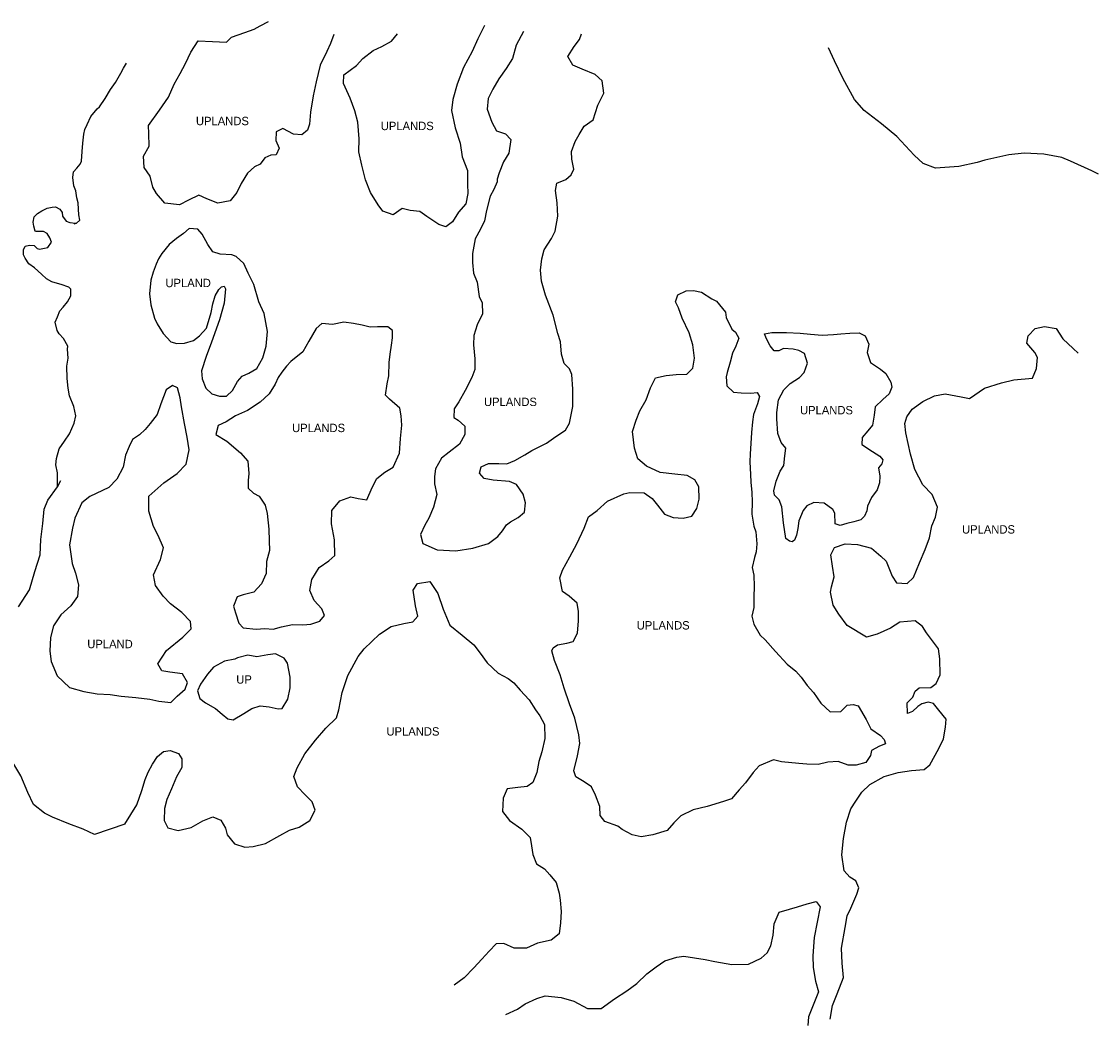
# Model space of a CAD drawing. Extents: x 267847 to 295245, y 871334 to 886111.
# Tile 2 of 2: x 282397 to 295245, y 874130 to 886111. Entities that reach past the tile are written whole.
import ezdxf
from ezdxf.enums import TextEntityAlignment as Align

# ---------------------------------------------------------------- set-up
doc = ezdxf.new("R2010")
doc.units = 0
doc.header["$LTSCALE"] = 800
doc.layers.add('WETLANDS', color=11, linetype='CONTINUOUS')

msp = doc.modelspace()

# ---------------------------------------------------------------- linework, layer by layer
at = {"layer": 'WETLANDS', "color": 0}
for points in [[(286125, 885955), (286085, 885848), (286041, 885753), (285961, 885590), (285911, 885393), (285875, 885223), (285844, 885031), (285834, 884886), (285808, 884814), (285743, 884757), (285642, 884766), (285516, 884833), (285437, 884796), (285430, 884690), (285469, 884599), (285437, 884521), (285370, 884516), (285299, 884485), (285246, 884408), (285177, 884378), (285095, 884302), (285019, 884179), (284964, 884071), (284888, 883973), (284739, 883943), (284606, 883996), (284511, 884038), (284388, 883979), (284281, 883925), (284106, 883943), (284009, 884057), (283965, 884135), (283932, 884264), (283860, 884370), (283852, 884505), (283922, 884623), (283918, 884773), (283914, 884872), (284042, 885053), (284152, 885210), (284218, 885364), (284291, 885490), (284352, 885612), (284417, 885744), (284505, 885881), (284675, 885873), (284841, 885866), (284901, 885923), (285061, 885982), (285172, 886020), (285245, 886061), (285342, 886111)], [(287921, 886065), (287841, 885903), (287772, 885753), (287668, 885564), (287596, 885363), (287543, 885179), (287527, 885048), (287572, 884843), (287630, 884660), (287654, 884498), (287717, 884332), (287719, 884169), (287721, 884059), (287697, 883936), (287612, 883835), (287537, 883721), (287461, 883660), (287374, 883689), (287233, 883785), (287150, 883842), (287034, 883857), (286938, 883878), (286832, 883805), (286709, 883847), (286653, 883923), (286562, 884071), (286501, 884223), (286456, 884397), (286420, 884555), (286427, 884710), (286408, 884911), (286372, 885044), (286317, 885197), (286238, 885370), (286243, 885474), (286394, 885588), (286470, 885669), (286592, 885767), (286696, 885814), (286810, 885877), (286884, 885965)], [(288385, 885992), (288297, 885830), (288253, 885671), (288177, 885550), (288093, 885427), (288021, 885305), (287966, 885191), (287952, 885064), (288007, 884908), (288065, 884808), (288172, 884771), (288233, 884702), (288212, 884540), (288148, 884436), (288094, 884307), (288070, 884228), (288071, 884198), (288031, 884106), (287989, 884025), (287945, 883854), (287922, 883731), (287872, 883631), (287810, 883517), (287776, 883344), (287776, 883234), (287789, 883109), (287832, 883002), (287858, 882829), (287891, 882753), (287895, 882623), (287834, 882491), (287792, 882365), (287790, 882253), (287804, 882086), (287805, 881958), (287770, 881863), (287690, 881707), (287615, 881571), (287560, 881490), (287553, 881387), (287605, 881354), (287686, 881282), (287686, 881182), (287622, 881066), (287497, 880973), (287408, 880899), (287335, 880773), (287323, 880681), (287323, 880592), (287351, 880468), (287313, 880315), (287258, 880184), (287209, 880101), (287157, 879989), (287186, 879881), (287356, 879805), (287579, 879796), (287781, 879824), (287969, 879882), (288081, 879964), (288136, 880034), (288182, 880104), (288232, 880141), (288324, 880193), (288397, 880256), (288408, 880366), (288380, 880469), (288304, 880585), (288218, 880622), (288023, 880636), (287918, 880657), (287860, 880721), (287881, 880798), (287968, 880838), (288090, 880835), (288187, 880833), (288284, 880874), (288400, 880938), (288484, 880991), (288659, 881079), (288771, 881158), (288887, 881234), (288936, 881316), (288976, 881515), (288976, 881723), (288962, 881900), (288936, 881965), (288869, 882030), (288838, 882143), (288826, 882289), (288796, 882386), (288738, 882607), (288650, 882844), (288599, 883013), (288587, 883145), (288603, 883280), (288634, 883385), (288720, 883523), (288763, 883609), (288796, 883789), (288789, 883946), (288766, 884093), (288784, 884182), (288889, 884227), (288956, 884280), (288987, 884348), (288963, 884467), (288959, 884560), (289002, 884679), (289050, 884761), (289110, 884864), (289217, 884938), (289274, 885113), (289343, 885255), (289325, 885402), (289241, 885478), (289086, 885542), (288975, 885589), (288916, 885692), (288990, 885811), (289052, 885895), (289076, 885965)], [(295245, 884289), (295166, 884330), (294912, 884443), (294807, 884489), (294595, 884527), (294360, 884541), (294176, 884522), (293888, 884455), (293796, 884428), (293581, 884380), (293302, 884359), (293155, 884417), (293046, 884517), (292841, 884738), (292656, 884890), (292450, 885048), (292335, 885182), (292197, 885434), (292097, 885643), (292025, 885796)], [(282826, 880558), (282825, 880726), (282806, 880819), (282816, 880897), (282848, 881012), (282910, 881103), (282968, 881189), (283027, 881316), (283044, 881407), (283020, 881516), (282968, 881644), (282955, 881737), (282942, 881852), (282939, 881997), (282952, 882093), (282947, 882201), (282948, 882236), (282898, 882329), (282848, 882383), (282824, 882425), (282799, 882524), (282825, 882586), (282856, 882658), (282896, 882703), (282946, 882767), (282985, 882839), (282984, 882916), (282963, 882939), (282872, 882973), (282825, 882983), (282758, 883003), (282695, 883042), (282637, 883096), (282554, 883171), (282484, 883220), (282441, 883286), (282421, 883327), (282420, 883387), (282440, 883429), (282491, 883441), (282550, 883438), (282582, 883402), (282613, 883395), (282710, 883415), (282756, 883476), (282735, 883530), (282705, 883580), (282658, 883605), (282572, 883606), (282559, 883611), (282544, 883668), (282537, 883716), (282547, 883780), (282586, 883819), (282641, 883852), (282704, 883885), (282762, 883895), (282802, 883898), (282854, 883871), (282881, 883831), (282888, 883787), (282931, 883728), (282974, 883713), (283041, 883705), (283025, 883698), (283053, 883703), (283092, 883741), (283082, 883806), (283077, 883871), (283074, 883947), (283056, 884006), (283044, 884090), (283023, 884149), (283008, 884250), (283016, 884316), (283056, 884361), (283097, 884409), (283111, 884446), (283120, 884560), (283127, 884659), (283139, 884766), (283152, 884822), (283179, 884884), (283225, 884977), (283299, 885068), (283326, 885092), (283395, 885192), (283460, 885298), (283517, 885384), (283582, 885496), (283614, 885556), (283650, 885616)], [(292045, 874204), (292070, 874368), (292127, 874508), (292203, 874701), (292187, 874874), (292180, 875053), (292222, 875299), (292247, 875438), (292291, 875531), (292363, 875696), (292388, 875771), (292351, 875856), (292280, 875901), (292210, 875974), (292183, 876167), (292204, 876361), (292237, 876557), (292291, 876715), (292351, 876805), (292422, 876914), (292517, 877006), (292688, 877101), (292856, 877149), (293013, 877172), (293165, 877186), (293235, 877242), (293342, 877435), (293395, 877550), (293420, 877691), (293428, 877784), (293341, 877894), (293275, 877973), (293213, 877990), (293136, 877970), (293088, 877937), (293027, 877878), (292967, 877854), (292961, 877979), (293031, 878046), (293057, 878118), (293106, 878160), (293245, 878164), (293310, 878209), (293355, 878314), (293353, 878505), (293337, 878626), (293193, 878817), (293144, 878892), (293059, 878959), (292877, 878942), (292765, 878870), (292603, 878800), (292476, 878762), (292246, 878905), (292149, 879037), (292079, 879144), (292049, 879302), (292059, 879364), (292092, 879484), (292072, 879612), (292051, 879748), (292094, 879833), (292223, 879877), (292370, 879871), (292539, 879827), (292649, 879732), (292711, 879671), (292782, 879490), (292836, 879413), (292962, 879406), (293037, 879476), (293110, 879649), (293179, 879812), (293229, 879949), (293258, 880091), (293302, 880194), (293324, 880315), (293260, 880468), (293149, 880580), (293054, 880766), (293002, 880948), (292948, 881204), (292936, 881313), (292960, 881393), (293021, 881483), (293148, 881577), (293287, 881644), (293418, 881666), (293607, 881632), (293705, 881611), (293885, 881737), (294087, 881801), (294235, 881836), (294456, 881855), (294507, 881971), (294518, 882103), (294487, 882161), (294389, 882274), (294406, 882360), (294489, 882446), (294602, 882472), (294741, 882449), (294820, 882326), (294944, 882210), (295004, 882155)], [(282360, 879124), (282491, 879327), (282558, 879548), (282618, 879745), (282628, 879930), (282650, 880119), (282668, 880290), (282710, 880399), (282826, 880558), (282866, 880635)], [(283629, 876534), (283772, 876761), (283832, 876932), (283871, 877066), (283908, 877154), (283961, 877248), (284019, 877340), (284093, 877400), (284170, 877412), (284271, 877376), (284311, 877310), (284308, 877209), (284246, 877097), (284188, 876955), (284129, 876827), (284103, 876719), (284099, 876577), (284144, 876488), (284267, 876457), (284423, 876491), (284562, 876573), (284680, 876619), (284774, 876578), (284829, 876484), (284851, 876405), (284938, 876296), (285063, 876258), (285162, 876265), (285307, 876300), (285477, 876395), (285593, 876459), (285710, 876497), (285835, 876574), (285902, 876701), (285865, 876798), (285781, 876884), (285690, 876977), (285646, 877099), (285684, 877205), (285777, 877370), (285906, 877535), (286027, 877677), (286155, 877802), (286181, 877898), (286224, 878104), (286289, 878308), (286413, 878533), (286484, 878625), (286666, 878799), (286806, 878890), (286959, 878925), (287065, 878948), (287124, 879013), (287098, 879139), (287071, 879324), (287120, 879405), (287268, 879429), (287364, 879286), (287428, 879099), (287507, 878908), (287656, 878789), (287793, 878673), (287867, 878574), (287953, 878458), (288082, 878333), (288204, 878271), (288270, 878218), (288344, 878131), (288452, 878014), (288530, 877898), (288582, 877825), (288637, 877721), (288641, 877555), (288606, 877397), (288569, 877278), (288545, 877150), (288496, 877030), (288430, 876982), (288319, 876971), (288192, 876952), (288145, 876842), (288136, 876685), (288220, 876574), (288366, 876472), (288467, 876374), (288482, 876275), (288496, 876170), (288540, 876057), (288636, 875998), (288701, 875928), (288774, 875837), (288811, 875709), (288824, 875624), (288835, 875488), (288826, 875353), (288810, 875222), (288716, 875149), (288552, 875110), (288422, 875053), (288275, 875052), (288151, 875109), (288058, 875102), (287975, 875018), (287888, 874922), (287793, 874817), (287677, 874699), (287560, 874612)], [(283629, 876534), (283268, 876408), (283133, 876471), (282963, 876535), (282768, 876615), (282670, 876664), (282541, 876768), (282473, 876910), (282390, 877108), (282305, 877250), (282215, 877338)], [(288174, 874261), (288315, 874326), (288405, 874386), (288546, 874450), (288643, 874483), (288834, 874464), (288985, 874420), (289148, 874333), (289314, 874331), (289473, 874449), (289618, 874543), (289738, 874632), (289858, 874744), (289967, 874829), (290073, 874903), (290213, 874946), (290300, 874956), (290552, 874916), (290668, 874892), (290873, 874857), (291071, 874863), (291222, 874933), (291291, 874997), (291336, 875079), (291364, 875207), (291377, 875341), (291436, 875481), (291560, 875516), (291655, 875546), (291771, 875583), (291879, 875610), (291924, 875546), (291890, 875362), (291853, 875181), (291837, 874959), (291842, 874822), (291870, 874660), (291904, 874530), (291786, 874234), (291778, 874130)]]:
    msp.add_lwpolyline(points, dxfattribs=at)
for points in [[(283967, 883121), (283938, 883024), (283925, 882862), (283940, 882731), (283983, 882572), (284015, 882505), (284088, 882386), (284177, 882287), (284249, 882268), (284342, 882273), (284448, 882306), (284522, 882359), (284603, 882450), (284660, 882637), (284681, 882742), (284708, 882837), (284750, 882911), (284781, 882943), (284814, 882954), (284830, 882920), (284816, 882749), (284761, 882551), (284663, 882283), (284602, 882112), (284545, 881942), (284554, 881846), (284596, 881736), (284667, 881667), (284758, 881639), (284843, 881638), (284916, 881706), (284972, 881816), (285030, 881879), (285110, 881915), (285205, 881972), (285278, 882097), (285317, 882235), (285333, 882411), (285291, 882626), (285227, 882766), (285168, 882971), (285103, 883108), (285048, 883222), (284956, 883307), (284907, 883327), (284767, 883334), (284681, 883362), (284619, 883451), (284553, 883572), (284502, 883634), (284399, 883642), (284331, 883582), (284247, 883520), (284159, 883450), (284072, 883344), (284033, 883277), (284005, 883216)], [(289354, 876564), (289301, 876635), (289295, 876743), (289246, 876880), (289198, 876977), (289109, 877037), (289009, 877097), (288988, 877170), (289029, 877348), (289057, 877493), (289044, 877597), (289000, 877796), (288934, 877967), (288872, 878154), (288824, 878314), (288756, 878485), (288725, 878602), (288739, 878637), (288791, 878673), (288904, 878694), (288977, 878714), (289030, 878810), (289043, 878957), (289042, 879069), (289024, 879171), (288931, 879253), (288849, 879309), (288821, 879471), (288850, 879563), (288938, 879724), (289021, 879877), (289111, 880065), (289163, 880198), (289265, 880276), (289386, 880385), (289584, 880476), (289655, 880491), (289826, 880487), (289922, 880420), (289984, 880341), (290067, 880232), (290173, 880192), (290289, 880183), (290392, 880208), (290452, 880299), (290480, 880412), (290476, 880557), (290429, 880641), (290340, 880694), (290191, 880709), (290016, 880728), (289852, 880804), (289751, 880894), (289708, 881018), (289687, 881218), (289730, 881353), (289774, 881466), (289851, 881598), (289899, 881739), (289960, 881859), (290088, 881888), (290208, 881899), (290333, 881902), (290405, 881975), (290424, 882093), (290404, 882254), (290362, 882397), (290280, 882572), (290234, 882695), (290198, 882764), (290226, 882848), (290326, 882898), (290414, 882900), (290510, 882880), (290633, 882803), (290690, 882773), (290795, 882644), (290804, 882577), (290873, 882440), (290915, 882403), (290953, 882334), (290917, 882237), (290880, 882155), (290852, 882046), (290817, 881921), (290802, 881870), (290812, 881764), (290890, 881686), (290982, 881679), (291099, 881676), (291172, 881683), (291203, 881635), (291177, 881549), (291129, 881421), (291116, 881333), (291105, 881208), (291097, 881077), (291090, 880950), (291086, 880856), (291095, 880707), (291099, 880614), (291109, 880489), (291112, 880380), (291108, 880230), (291135, 880088), (291156, 880019), (291170, 879879), (291162, 879781), (291140, 879716), (291114, 879597), (291132, 879503), (291137, 879370), (291132, 879245), (291135, 879118), (291111, 879013), (291134, 878920), (291209, 878787), (291267, 878732), (291390, 878592), (291533, 878442), (291633, 878358), (291699, 878285), (291770, 878188), (291845, 878102), (291933, 877976), (292045, 877871), (292172, 877878), (292248, 877953), (292320, 877962), (292378, 877943), (292472, 877782), (292531, 877670), (292646, 877590), (292687, 877543), (292706, 877491), (292633, 877461), (292538, 877411), (292525, 877351), (292468, 877270), (292353, 877236), (292257, 877238), (292138, 877279), (292015, 877271), (291899, 877245), (291766, 877248), (291669, 877256), (291462, 877276), (291367, 877298), (291197, 877229), (291124, 877149), (291034, 877027), (290958, 876940), (290867, 876836), (290771, 876804), (290575, 876744), (290410, 876702), (290263, 876632), (290179, 876549), (290099, 876456), (289929, 876404), (289789, 876382), (289683, 876404), (289564, 876469), (289513, 876508)], [(285425, 881782), (285350, 881666), (285246, 881569), (285093, 881468), (284951, 881404), (284837, 881332), (284742, 881291), (284717, 881182), (284848, 881103), (285008, 880962), (285096, 880865), (285108, 880719), (285101, 880632), (285100, 880541), (285164, 880484), (285233, 880447), (285304, 880341), (285329, 880239), (285349, 880052), (285351, 879915), (285355, 879798), (285321, 879665), (285315, 879522), (285262, 879400), (285167, 879300), (285041, 879269), (284968, 879247), (284925, 879135), (284951, 879056), (284991, 878929), (285043, 878875), (285196, 878861), (285299, 878867), (285399, 878860), (285497, 878887), (285630, 878915), (285755, 878912), (285850, 878917), (285958, 878955), (286012, 879023), (285981, 879102), (285887, 879201), (285838, 879320), (285861, 879453), (285948, 879595), (286065, 879675), (286135, 879738), (286130, 879927), (286097, 880115), (286100, 880277), (286195, 880392), (286324, 880440), (286415, 880417), (286515, 880403), (286579, 880548), (286638, 880658), (286731, 880732), (286831, 880794), (286905, 880960), (286919, 881134), (286935, 881295), (286925, 881407), (286911, 881498), (286786, 881605), (286740, 881650), (286759, 881789), (286779, 881883), (286784, 882043), (286796, 882143), (286812, 882248), (286824, 882338), (286821, 882422), (286766, 882469), (286643, 882467), (286558, 882465), (286462, 882488), (286356, 882508), (286244, 882522), (286107, 882497), (285981, 882509), (285911, 882449), (285825, 882298), (285755, 882171), (285609, 882055), (285557, 881997), (285504, 881926), (285458, 881863)], [(291517, 879940), (291486, 880128), (291468, 880321), (291434, 880404), (291380, 880460), (291373, 880509), (291398, 880624), (291447, 880745), (291493, 880813), (291503, 880926), (291515, 881019), (291459, 881087), (291421, 881194), (291409, 881371), (291407, 881445), (291429, 881597), (291490, 881716), (291565, 881793), (291680, 881861), (291733, 881923), (291772, 882033), (291739, 882151), (291672, 882184), (291604, 882202), (291486, 882208), (291430, 882182), (291377, 882180), (291327, 882240), (291285, 882324), (291262, 882384), (291347, 882400), (291524, 882398), (291686, 882390), (291810, 882380), (291948, 882366), (292085, 882375), (292172, 882383), (292278, 882393), (292389, 882397), (292461, 882360), (292507, 882262), (292485, 882160), (292525, 882043), (292643, 881961), (292708, 881909), (292766, 881809), (292779, 881746), (292747, 881667), (292674, 881602), (292579, 881513), (292569, 881415), (292548, 881292), (292492, 881225), (292424, 881148), (292421, 881063), (292549, 880979), (292635, 880922), (292671, 880881), (292661, 880831), (292619, 880785), (292635, 880685), (292633, 880607), (292605, 880524), (292539, 880432), (292488, 880326), (292480, 880271), (292455, 880206), (292408, 880165), (292327, 880140), (292244, 880121), (292162, 880098), (292103, 880116), (292099, 880245), (292075, 880287), (291971, 880364), (291849, 880372), (291764, 880331), (291722, 880274), (291671, 880152), (291657, 880060), (291644, 879981), (291620, 879923), (291589, 879903), (291558, 879910)], [(283682, 881039), (283636, 880935), (283610, 880793), (283535, 880649), (283440, 880551), (283213, 880442), (283116, 880367), (283032, 880185), (283007, 880064), (282969, 879865), (283000, 879642), (283043, 879528), (283077, 879390), (283064, 879251), (282985, 879139), (282867, 879030), (282779, 878900), (282742, 878758), (282735, 878598), (282752, 878474), (282821, 878303), (282969, 878162), (283140, 878114), (283301, 878089), (283453, 878080), (283588, 878061), (283760, 878042), (283927, 878022), (284036, 877999), (284180, 877983), (284253, 878061), (284348, 878142), (284379, 878221), (284318, 878326), (284165, 878348), (284073, 878362), (284022, 878445), (284125, 878604), (284320, 878763), (284423, 878865), (284413, 878951), (284310, 879058), (284175, 879162), (284088, 879254), (283994, 879382), (283971, 879506), (284056, 879689), (284093, 879831), (284029, 879977), (283972, 880084), (283917, 880267), (283917, 880448), (284095, 880606), (284253, 880717), (284361, 880828), (284396, 880999), (284373, 881150), (284343, 881313), (284305, 881513), (284290, 881620), (284260, 881741), (284197, 881769), (284121, 881715), (284059, 881550), (284015, 881420), (283933, 881312), (283873, 881244), (283806, 881180), (283722, 881121)], [(284941, 878503), (284820, 878479), (284686, 878405), (284615, 878323), (284533, 878204), (284498, 878125), (284526, 878033), (284592, 877979), (284713, 877911), (284789, 877844), (284857, 877789), (284923, 877778), (285048, 877853), (285144, 877913), (285243, 877946), (285353, 877931), (285457, 877907), (285506, 877914), (285575, 878024), (285604, 878161), (285601, 878285), (285572, 878452), (285530, 878515), (285426, 878564), (285337, 878552), (285205, 878530), (285099, 878549), (284975, 878519)]]:
    msp.add_lwpolyline(points, close=True, dxfattribs=at)

# ---------------------------------------------------------------- texts
for s, p in [('UPLANDS', (284794, 884874)), ('UPLANDS', (286999, 884815)), ('UPLAND', (284385, 882941)), ('UPLANDS', (288230, 881522)), ('UPLANDS', (292000, 881423)), ('UPLANDS', (285941, 881211)), ('UPLANDS', (293933, 880000)), ('UPLANDS', (290052, 878855)), ('UPLAND', (283453, 878632)), ('UP', (285052, 878209)), ('UPLANDS', (287067, 877589))]:
    msp.add_text(s, height=100, dxfattribs=at).set_placement(p, align=Align.CENTER)

doc.saveas('drawing.dxf')
